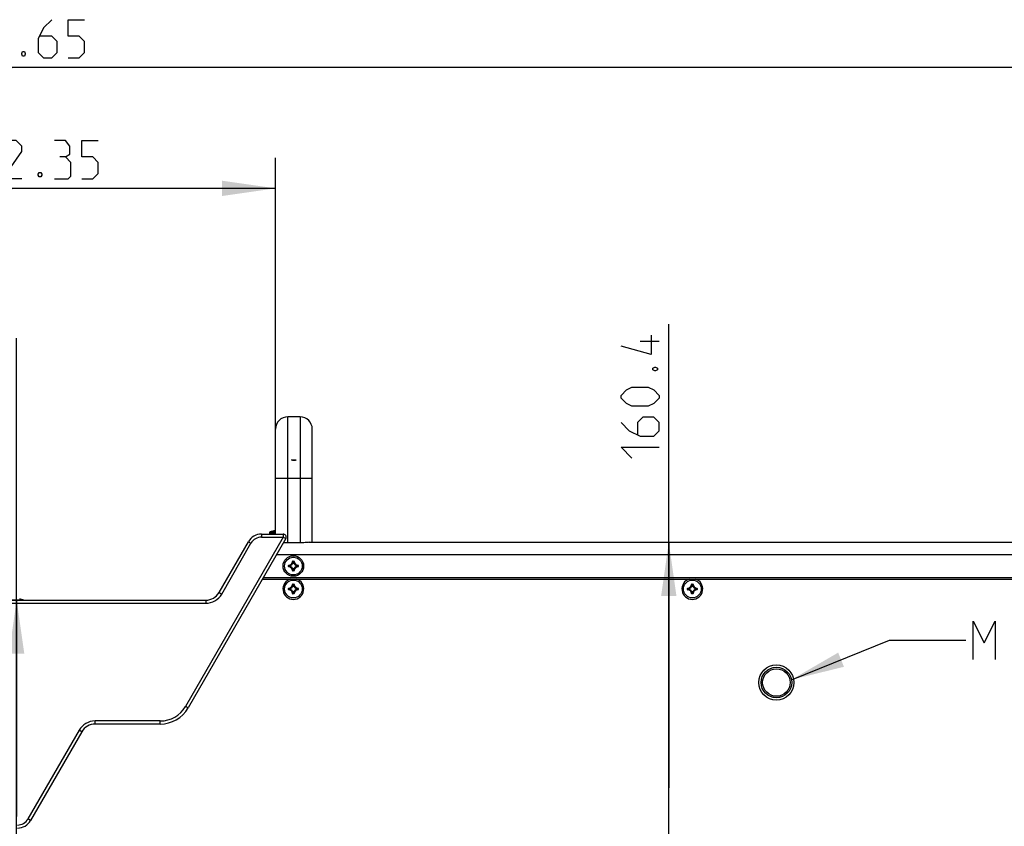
# Model space of a CAD drawing. Header units: millimetres. Extents: x 0 to 420, y 0 to 297.
# Tile 88 of 114: x 235 to 299, y 179 to 232. Entities that reach past the tile are written whole.
import ezdxf

# ---------------------------------------------------------------- set-up
doc = ezdxf.new("R2010")
doc.units = ezdxf.units.MM
doc.header["$LTSCALE"] = 23.1
doc.layers.get('0').update_dxf_attribs({"linetype": 'CONTINUOUS'})
for name, color, linetype in [('02___PRT_ALL_AXES', 7, 'CONTINUOUS'), ('AXES', 7, 'CONTINUOUS'), ('DIM_PILOTEES', 7, 'CONTINUOUS')]:
    doc.layers.add(name, color=color, linetype=linetype)
doc.styles.get("Standard").update_dxf_attribs({"font": 'txt', "width": 0.7})
doc.dimstyles.new('DIMSTYLE_1', dxfattribs={"dimtxt": 2.5, "dimasz": 3.5, "dimexe": 2, "dimexo": 0, "dimtad": 1, "dimlfac": 5, "dimdsep": 46, "dimtxsty": 'STANDARD', "dimblk": '_FILLED', "dimblk1": '_FILLED', "dimblk2": '_FILLED', "dimcen": 0.09, "dimazin": 2, "dimtp": 0.8, "dimtm": 0.8, "dimtfac": 1, "dimtofl": 0, "dimtmove": 0, "dimatfit": 3, "dimldrblk": '_FILLED', "dimfxl": 1, "dimtolj": 1, "dimarcsym": 0})
doc.dimstyles.new('DIMSTYLE_5', dxfattribs={"dimtxt": 2.5, "dimasz": 3.5, "dimexe": 2, "dimexo": 0, "dimtad": 1, "dimlfac": 5, "dimdsep": 46, "dimtxsty": 'STANDARD', "dimblk": '_FILLED', "dimblk1": '_FILLED', "dimblk2": '_FILLED', "dimcen": 0.09, "dimazin": 2, "dimtp": 0.5, "dimtm": 0.5, "dimtfac": 1, "dimtofl": 0, "dimtmove": 0, "dimatfit": 3, "dimldrblk": '_FILLED', "dimfxl": 1, "dimtolj": 1, "dimarcsym": 0})
doc.dimstyles.get("Standard").update_dxf_attribs({"dimtxt": 2.5, "dimasz": 3.5, "dimexe": 2, "dimexo": 0, "dimtad": 1, "dimdsep": 46, "dimtxsty": 'STANDARD', "dimblk": '_FILLED', "dimblk1": '_FILLED', "dimblk2": '_FILLED', "dimcen": 0.09, "dimazin": 2, "dimtol": 1, "dimtp": 0.01, "dimtm": 0.01, "dimtfac": 1, "dimtofl": 0, "dimtmove": 0, "dimatfit": 3, "dimldrblk": '_FILLED', "dimfxl": 1, "dimtolj": 1, "dimarcsym": 0})

# ---------------------------------------------------------------- blocks, each defined once
blk = doc.blocks.new('_FILLED')
at = {"color": 0, "linetype": 'BYBLOCK'}
blk.add_solid([(0, 0), (-1, 0.143), (-1, -0.143)], dxfattribs=at)
blk = doc.blocks.new('*D10')
at = {"layer": 'DIM_PILOTEES', "color": 2, "linetype": 'CONTINUOUS'}
for p, q in [((277.256, 181.857), (277.256, 212.148)), ((277.256, 197.898), (277.256, 181.857)), ((277.256, 165.817), (277.256, 181.857))]:
    blk.add_line(p, q, dxfattribs=at)
at = {"layer": 'DIM_PILOTEES', "color": 2, "linetype": 'CONTINUOUS', "xscale": 3.5, "yscale": 3.5, "zscale": 3.5}
for p, rotation in [((277.256, 197.898), 90), ((277.256, 165.817), 270)]:
    blk.add_blockref('_FILLED', p, dxfattribs=dict(at, rotation=rotation))
blk = doc.blocks.new('*D11')
at = {"layer": 'DIM_PILOTEES', "color": 2, "linetype": 'CONTINUOUS'}
for p, q in [((234.591, 179.968), (234.591, 211.253)), ((234.591, 194.118), (234.591, 179.968)), ((234.591, 165.818), (234.591, 179.968)), ((234.296, 165.818), (236.591, 165.818))]:
    blk.add_line(p, q, dxfattribs=at)
at = {"layer": 'DIM_PILOTEES', "color": 2, "linetype": 'CONTINUOUS', "xscale": 3.5, "yscale": 3.5, "zscale": 3.5}
for p, rotation in [((234.591, 194.118), 90), ((234.591, 165.818), 270)]:
    blk.add_blockref('_FILLED', p, dxfattribs=dict(at, rotation=rotation))
blk = doc.blocks.new('*D12')
at = {"layer": 'DIM_PILOTEES', "color": 2, "linetype": 'CONTINUOUS'}
for p, q in [((153.931, 205.297), (153.931, 230.936)), ((314.661, 205.297), (314.661, 230.936)), ((153.931, 228.936), (234.296, 228.936)), ((314.661, 228.936), (234.296, 228.936))]:
    blk.add_line(p, q, dxfattribs=at)
at = {"layer": 'DIM_PILOTEES', "color": 2, "linetype": 'CONTINUOUS', "xscale": 3.5, "yscale": 3.5, "zscale": 3.5, "rotation": 180}
blk.add_blockref('_FILLED', (153.931, 228.936), dxfattribs=at)
at = {"layer": 'DIM_PILOTEES', "color": 2, "linetype": 'CONTINUOUS', "xscale": 3.5, "yscale": 3.5, "zscale": 3.5}
blk.add_blockref('_FILLED', (314.661, 228.936), dxfattribs=at)
blk = doc.blocks.new('*D13')
at = {"layer": 'DIM_PILOTEES', "color": 2, "linetype": 'CONTINUOUS'}
for p, q in [((217.061, 205.297), (217.061, 223.036)), ((251.531, 205.297), (251.531, 223.036)), ((217.061, 221.036), (234.296, 221.036)), ((251.531, 221.036), (234.296, 221.036))]:
    blk.add_line(p, q, dxfattribs=at)
at = {"layer": 'DIM_PILOTEES', "color": 2, "linetype": 'CONTINUOUS', "xscale": 3.5, "yscale": 3.5, "zscale": 3.5, "rotation": 180}
blk.add_blockref('_FILLED', (217.061, 221.036), dxfattribs=at)
at = {"layer": 'DIM_PILOTEES', "color": 2, "linetype": 'CONTINUOUS', "xscale": 3.5, "yscale": 3.5, "zscale": 3.5}
blk.add_blockref('_FILLED', (251.531, 221.036), dxfattribs=at)

msp = doc.modelspace()

# ---------------------------------------------------------------- linework, layer by layer
at = {"color": 7, "linetype": 'CONTINUOUS'}
for p, q in [((252.3307, 197.8577), (252.3307, 206.0969)), ((253.1307, 206.0969), (252.3307, 206.0969)), ((253.1307, 206.0969), (253.1307, 197.8577)), ((251.5307, 198.4378), (251.5307, 205.2969)), ((253.9307, 197.8978), (253.9307, 205.2969)), ((251.5307, 202.0969), (253.9307, 202.0969)), ((250.6158, 198.4378), (252.0226, 198.4378)), ((250.6158, 198.4378), (250.6158, 198.2378)), ((251.1256, 198.5096), (251.1193, 198.4378)), ((251.1256, 198.5096), (251.5307, 198.5096)), ((251.1815, 198.579), (251.5307, 198.579)), ((251.4064, 198.6361), (251.4063, 198.6374)), ((251.4113, 198.6365), (251.4106, 198.6364)), ((251.4155, 198.637), (251.4108, 198.6364)), ((251.4228, 198.6382), (251.4192, 198.6376)), ((251.4269, 198.6389), (251.4228, 198.6382)), ((251.4315, 198.6397), (251.4269, 198.6389)), ((251.4365, 198.6406), (251.4315, 198.6397)), ((251.4419, 198.6416), (251.4365, 198.6406)), ((251.4488, 198.6429), (251.4419, 198.6416)), ((251.4732, 198.6474), (251.4488, 198.6429)), ((251.4489, 198.6429), (251.4488, 198.6429)), ((251.5022, 198.6523), (251.473, 198.6474)), ((251.5307, 198.6566), (251.5018, 198.6523)), ((251.5307, 198.6566), (251.5306, 198.6566)), ((252.0226, 198.4378), (252.0226, 198.2378)), ((252.0226, 198.2378), (245.6313, 187.1678)), ((252.1958, 198.1378), (245.8045, 187.0678)), ((247.833, 194.6178), (249.7498, 197.9378)), ((248.0062, 194.5178), (249.923, 197.8378)), ((249.7498, 197.9378), (249.923, 197.8378)), ((250.6158, 198.2378), (252.0226, 198.2378)), ((252.0226, 198.2378), (252.1958, 198.1378)), ((253.1307, 197.8577), (252.3307, 197.8577)), ((253.7328, 197.8978), (314.8596, 197.8978)), ((251.5954, 197.0978), (316.9962, 197.0978)), ((252.6363, 196.6378), (252.6463, 196.6374)), ((252.6562, 196.6569), (252.7352, 196.6569)), ((252.6562, 196.6569), (252.6562, 196.647)), ((252.6562, 196.647), (252.7352, 196.647)), ((252.6865, 196.6036), (252.6767, 196.6051)), ((252.6865, 196.6136), (252.7049, 196.6136)), ((252.6865, 196.6036), (252.6865, 196.6136)), ((252.6866, 196.6036), (252.7048, 196.6036)), ((252.7049, 196.6036), (252.7049, 196.6136)), ((252.7049, 196.6036), (252.7147, 196.6051)), ((252.7352, 196.6569), (252.7352, 196.647)), ((252.7551, 196.6378), (252.7451, 196.6374)), ((252.3865, 196.3872), (252.3965, 196.3872)), ((252.3865, 196.3083), (252.3865, 196.3872)), ((252.3865, 196.3083), (252.3965, 196.3083)), ((252.3965, 196.3083), (252.3965, 196.3872)), ((252.4056, 196.4071), (252.406, 196.3972)), ((252.4056, 196.2884), (252.406, 196.2984)), ((252.4399, 196.3569), (252.4299, 196.3569)), ((252.4299, 196.3386), (252.4299, 196.3569)), ((252.4399, 196.3386), (252.4299, 196.3386)), ((252.4399, 196.3569), (252.4384, 196.3668)), ((252.4399, 196.3386), (252.4384, 196.3288)), ((252.4399, 196.3387), (252.4399, 196.3569)), ((252.6363, 196.0577), (252.6463, 196.0581)), ((252.7352, 196.0486), (252.6562, 196.0486)), ((252.6562, 196.0386), (252.6562, 196.0486)), ((252.7352, 196.0386), (252.6562, 196.0386)), ((252.6865, 196.0919), (252.6767, 196.0904)), ((252.6865, 196.0919), (252.6865, 196.082)), ((252.7049, 196.082), (252.6865, 196.082)), ((252.7048, 196.0919), (252.6866, 196.0919)), ((252.7049, 196.0919), (252.7147, 196.0904)), ((252.7049, 196.0919), (252.7049, 196.082)), ((252.7352, 196.0386), (252.7352, 196.0486)), ((252.7551, 196.0577), (252.7451, 196.0581)), ((252.9515, 196.3569), (252.953, 196.3668)), ((252.9515, 196.3569), (252.9615, 196.3569)), ((252.9515, 196.3569), (252.9515, 196.3387)), ((252.9515, 196.3386), (252.9615, 196.3386)), ((252.9515, 196.3386), (252.953, 196.3288)), ((252.9615, 196.3569), (252.9615, 196.3386)), ((252.9858, 196.4071), (252.9853, 196.3972)), ((252.9858, 196.2884), (252.9853, 196.2984)), ((253.0049, 196.3872), (252.9949, 196.3872)), ((252.9949, 196.3872), (252.9949, 196.3083)), ((253.0049, 196.3083), (252.9949, 196.3083)), ((253.0049, 196.3872), (253.0049, 196.3083)), ((250.6716, 195.4978), (317.9199, 195.4978)), ((250.7293, 195.5978), (317.8622, 195.5978)), ((247.833, 194.6178), (248.0062, 194.5178)), ((252.3865, 194.8872), (252.3965, 194.8872)), ((252.3865, 194.8083), (252.3865, 194.8872)), ((252.3865, 194.8083), (252.3965, 194.8083)), ((252.3965, 194.8083), (252.3965, 194.8872)), ((252.4056, 194.9071), (252.406, 194.8972)), ((252.4056, 194.7884), (252.406, 194.7984)), ((252.4399, 194.8569), (252.4299, 194.8569)), ((252.4299, 194.8386), (252.4299, 194.8569)), ((252.4399, 194.8386), (252.4299, 194.8386)), ((252.4399, 194.8569), (252.4384, 194.8668)), ((252.4399, 194.8386), (252.4384, 194.8288)), ((252.4399, 194.8387), (252.4399, 194.8569)), ((252.6363, 195.1378), (252.6463, 195.1374)), ((252.6363, 194.5577), (252.6463, 194.5581)), ((252.6562, 195.1569), (252.7352, 195.1569)), ((252.6562, 195.1569), (252.6562, 195.147)), ((252.6562, 195.147), (252.7352, 195.147)), ((252.7352, 194.5486), (252.6562, 194.5486)), ((252.6562, 194.5386), (252.6562, 194.5486)), ((252.7352, 194.5386), (252.6562, 194.5386)), ((252.6865, 195.1036), (252.6767, 195.1051)), ((252.6865, 194.5919), (252.6767, 194.5904)), ((252.6865, 195.1136), (252.7049, 195.1136)), ((252.6865, 195.1036), (252.6865, 195.1136)), ((252.6865, 194.5919), (252.6865, 194.582)), ((252.7049, 194.582), (252.6865, 194.582)), ((252.6866, 195.1036), (252.7048, 195.1036)), ((252.7048, 194.5919), (252.6866, 194.5919)), ((252.7049, 195.1036), (252.7049, 195.1136)), ((252.7049, 195.1036), (252.7147, 195.1051)), ((252.7049, 194.5919), (252.7147, 194.5904)), ((252.7049, 194.5919), (252.7049, 194.582)), ((252.7352, 195.1569), (252.7352, 195.147)), ((252.7352, 194.5386), (252.7352, 194.5486)), ((252.7551, 195.1378), (252.7451, 195.1374)), ((252.7551, 194.5577), (252.7451, 194.5581)), ((252.9515, 194.8569), (252.953, 194.8668)), ((252.9515, 194.8569), (252.9615, 194.8569)), ((252.9515, 194.8569), (252.9515, 194.8387)), ((252.9515, 194.8386), (252.9615, 194.8386)), ((252.9515, 194.8386), (252.953, 194.8288)), ((252.9615, 194.8569), (252.9615, 194.8386)), ((252.9858, 194.9071), (252.9853, 194.8972)), ((252.9858, 194.7884), (252.9853, 194.7984)), ((253.0049, 194.8872), (252.9949, 194.8872)), ((252.9949, 194.8872), (252.9949, 194.8083)), ((253.0049, 194.8083), (252.9949, 194.8083)), ((253.0049, 194.8872), (253.0049, 194.8083)), ((278.4865, 194.8872), (278.4965, 194.8872)), ((278.4865, 194.8083), (278.4865, 194.8872)), ((278.4865, 194.8083), (278.4965, 194.8083)), ((278.4965, 194.8083), (278.4965, 194.8872)), ((278.5056, 194.9071), (278.506, 194.8972)), ((278.5056, 194.7884), (278.506, 194.7984)), ((278.5399, 194.8569), (278.5299, 194.8569)), ((278.5299, 194.8386), (278.5299, 194.8569)), ((278.5399, 194.8386), (278.5299, 194.8386)), ((278.5399, 194.8569), (278.5384, 194.8668)), ((278.5399, 194.8386), (278.5384, 194.8288)), ((278.5399, 194.8387), (278.5399, 194.8569)), ((278.7363, 195.1378), (278.7463, 195.1374)), ((278.7363, 194.5577), (278.7463, 194.5581)), ((278.7562, 195.1569), (278.8352, 195.1569)), ((278.7562, 195.1569), (278.7562, 195.147)), ((278.7562, 195.147), (278.8352, 195.147)), ((278.8352, 194.5486), (278.7562, 194.5486)), ((278.7562, 194.5386), (278.7562, 194.5486)), ((278.8352, 194.5386), (278.7562, 194.5386)), ((278.7865, 195.1036), (278.7767, 195.1051)), ((278.7865, 194.5919), (278.7767, 194.5904)), ((278.7865, 195.1136), (278.8049, 195.1136)), ((278.7865, 195.1036), (278.7865, 195.1136)), ((278.7865, 194.5919), (278.7865, 194.582)), ((278.8049, 194.582), (278.7865, 194.582)), ((278.7866, 195.1036), (278.8048, 195.1036)), ((278.8048, 194.5919), (278.7866, 194.5919)), ((278.8049, 195.1036), (278.8049, 195.1136)), ((278.8049, 195.1036), (278.8147, 195.1051)), ((278.8049, 194.5919), (278.8147, 194.5904)), ((278.8049, 194.5919), (278.8049, 194.582)), ((278.8352, 195.1569), (278.8352, 195.147)), ((278.8352, 194.5386), (278.8352, 194.5486)), ((278.8551, 195.1378), (278.8451, 195.1374)), ((278.8551, 194.5577), (278.8451, 194.5581)), ((279.0515, 194.8569), (279.053, 194.8668)), ((279.0515, 194.8569), (279.0615, 194.8569)), ((279.0515, 194.8569), (279.0515, 194.8387)), ((279.0515, 194.8386), (279.0615, 194.8386)), ((279.0515, 194.8386), (279.053, 194.8288)), ((279.0615, 194.8569), (279.0615, 194.8386)), ((279.0858, 194.9071), (279.0853, 194.8972)), ((279.0858, 194.7884), (279.0853, 194.7984)), ((279.1049, 194.8872), (279.0949, 194.8872)), ((279.0949, 194.8872), (279.0949, 194.8083)), ((279.1049, 194.8083), (279.0949, 194.8083)), ((279.1049, 194.8872), (279.1049, 194.8083)), ((221.6016, 194.1178), (246.9669, 194.1178)), ((221.6016, 193.9178), (246.9669, 193.9178)), ((233.5815, 194.129), (235.0099, 194.129)), ((246.9669, 194.1178), (246.9669, 193.9178)), ((245.8045, 187.0678), (245.6313, 187.1678)), ((243.9859, 186.2178), (239.7217, 186.2178)), ((239.7217, 186.0178), (239.7217, 186.2178)), ((243.9859, 186.0178), (243.9859, 186.2178)), ((238.6824, 185.6178), (235.3338, 179.8178)), ((238.8557, 185.5178), (238.6824, 185.6178)), ((243.9859, 186.0178), (239.7217, 186.0178)), ((238.8557, 185.5178), (235.507, 179.7178)), ((235.507, 179.7178), (235.3338, 179.8178))]:
    msp.add_line(p, q, dxfattribs=at)
msp.add_lwpolyline([(251.4192, 198.6376), (251.4161, 198.6371), (251.4155, 198.637)], dxfattribs=at)
at = {"color": 2, "linetype": 'CONTINUOUS'}
msp.add_lwpolyline([(297.1722, 190.2483), (297.1722, 192.7483), (297.8865, 191.3197), (298.6008, 192.7483), (298.6008, 190.2483)], dxfattribs=at)
at = {"color": 7, "linetype": 'CONTINUOUS'}
msp.add_circle((284.2957, 188.7333), 1, dxfattribs=at)
for centre, radius, start, end in [((252.3307, 205.2969), 0.8, 90, 180), ((253.1307, 205.2969), 0.8, 0, 90), ((250.6158, 197.4378), 1, 90, 150), ((251.2053, 198.5027), 0.08, 107.312553, 175), ((251.8957, 196.2878), 2.4, 101.765668, 107.312553), ((251.4104, 198.6178), 0.02, 75.24972, 101.765668), ((251.4105, 198.6164), 0.0201, 88.646891, 101.710092), ((251.7832, 196.9054), 1.7693, 99.731686, 100.902051), ((251.7773, 196.9398), 1.7344, 99.328012, 99.730884), ((251.7738, 196.9607), 1.7132, 98.89777, 99.32792), ((251.7696, 196.9877), 1.6859, 98.441762, 98.898082), ((251.765, 197.0186), 1.6547, 98.141141, 98.441424), ((252.0226, 198.2378), 0.2, 330, 90), ((250.6158, 197.4378), 0.8, 90, 150), ((252.3957, 196.6478), 0.2408, 272.365047, 357.632607), ((252.3957, 196.6478), 0.2508, 272.364756, 357.635228), ((252.3957, 196.6478), 0.2842, 278.633987, 351.365999), ((252.3957, 196.6478), 0.2942, 278.631157, 351.368726), ((252.1036, 196.0966), 0.7662, 41.582836, 44.900823), ((252.0698, 196.0847), 0.8125, 40.613639, 43.79351), ((253.3216, 196.0847), 0.8125, 136.20649, 139.386361), ((252.9957, 196.6478), 0.2942, 188.630895, 261.368604), ((253.2878, 196.0966), 0.7662, 135.099177, 138.417164), ((252.9957, 196.6478), 0.2842, 188.634001, 261.365999), ((252.9957, 196.6478), 0.2508, 182.364772, 267.635228), ((252.9957, 196.6478), 0.2408, 182.368036, 267.634953), ((252.4064, 196.3873), 0.0199, 92.303601, 180.069434), ((252.9588, 196.9737), 0.8124, 226.206423, 229.386422), ((252.9588, 195.7218), 0.8125, 130.613639, 133.79351), ((252.3957, 196.0478), 0.2408, 2.365047, 87.632591), ((252.9469, 196.94), 0.7663, 225.099431, 228.416896), ((252.9469, 195.7557), 0.7662, 131.582836, 134.900823), ((252.3957, 196.0478), 0.2508, 2.364756, 87.635228), ((252.4399, 196.3387), 0.0101, 180.43253, 260.933656), ((252.3957, 196.0478), 0.2842, 8.633987, 81.365999), ((252.3957, 196.0478), 0.2942, 8.63111, 81.368705), ((252.6562, 196.0585), 0.0199, 182.3036, 270.069434), ((252.1035, 196.599), 0.7663, 315.099431, 318.416896), ((252.0698, 196.6108), 0.8124, 316.206423, 319.386422), ((252.6866, 196.092), 0.0101, 189.066344, 269.56747), ((252.9957, 196.0478), 0.2942, 98.631082, 171.368785), ((253.3216, 196.6109), 0.8125, 220.613639, 223.79351), ((252.9957, 196.0478), 0.2842, 98.633987, 171.365999), ((253.2878, 196.5989), 0.7662, 221.582836, 224.900823), ((252.7352, 196.0585), 0.0199, 269.931471, 357.693904), ((252.9957, 196.0478), 0.2508, 92.364756, 177.635228), ((252.9957, 196.0478), 0.2408, 92.365047, 177.634953), ((252.4445, 196.9399), 0.7662, 311.582836, 314.900823), ((252.4445, 195.7556), 0.7663, 45.099431, 48.416896), ((252.4326, 196.9737), 0.8125, 310.613639, 313.79351), ((252.4326, 195.7219), 0.8124, 46.206423, 49.386422), ((252.985, 196.3873), 0.0199, 359.930492, 87.696463), ((252.985, 196.3083), 0.0199, 272.298923, 0.071237), ((252.6957, 194.8478), 0.68, 107.082583, 72.917417), ((278.7957, 194.8478), 0.68, 107.082583, 72.917417), ((246.9669, 195.1178), 1, 270, 330), ((252.4064, 194.8083), 0.0199, 179.931744, 267.692953), ((252.9587, 195.4736), 0.8124, 226.206171, 229.386421), ((252.9587, 194.2219), 0.8124, 130.613658, 133.793743), ((252.3957, 195.1478), 0.2408, 272.36627, 357.634953), ((252.3957, 194.5478), 0.2408, 2.366273, 87.634953), ((252.3957, 195.1478), 0.2508, 272.364716, 357.635265), ((252.947, 195.4401), 0.7664, 225.099982, 228.41693), ((252.9469, 194.2556), 0.7663, 131.582753, 134.900318), ((252.3957, 194.5478), 0.2508, 2.364716, 87.635265), ((252.4399, 194.8387), 0.0101, 180.432531, 260.933655), ((252.3957, 195.1478), 0.2842, 278.634013, 351.36597), ((252.3957, 194.5478), 0.2842, 8.634013, 81.36597), ((252.3957, 195.1478), 0.2942, 278.630998, 351.368997), ((252.3957, 194.5478), 0.2942, 8.63096, 81.368979), ((252.6562, 195.137), 0.0199, 89.931742, 177.692956), ((252.1035, 194.5965), 0.7663, 41.582753, 44.900318), ((252.1034, 195.0991), 0.7664, 315.099982, 318.41693), ((252.0698, 194.5847), 0.8124, 40.613658, 43.793743), ((252.0698, 195.1108), 0.8124, 316.206171, 319.386421), ((252.6866, 194.592), 0.0101, 189.066345, 269.567469), ((253.3216, 194.5847), 0.8124, 136.206257, 139.386342), ((252.9957, 195.1478), 0.2942, 188.630689, 261.368821), ((252.9957, 194.5478), 0.2942, 98.630936, 171.36906), ((253.3216, 195.1108), 0.8124, 220.613658, 223.793743), ((253.2879, 194.5965), 0.7663, 135.099682, 138.417247), ((252.9957, 195.1478), 0.2842, 188.63403, 261.36597), ((252.9957, 194.5478), 0.2842, 98.634013, 171.36597), ((253.2879, 195.099), 0.7663, 221.582753, 224.900318), ((252.7352, 195.137), 0.0199, 2.307356, 90.068078), ((252.7352, 194.5585), 0.0199, 269.931745, 357.69295), ((252.9957, 195.1478), 0.2508, 182.364735, 267.635265), ((252.9957, 194.5478), 0.2508, 92.364716, 177.635265), ((252.9957, 195.1478), 0.2408, 182.365047, 267.633876), ((252.9957, 194.5478), 0.2408, 92.366276, 177.634953), ((252.4445, 195.44), 0.7663, 311.582753, 314.900318), ((252.4444, 194.2555), 0.7664, 45.099982, 48.41693), ((252.4326, 195.4737), 0.8124, 310.613658, 313.793743), ((252.4327, 194.2219), 0.8124, 46.206171, 49.386421), ((278.5064, 194.8873), 0.0199, 92.303601, 180.069434), ((279.0588, 195.4737), 0.8124, 226.206423, 229.386422), ((279.0588, 194.2218), 0.8125, 130.613639, 133.79351), ((278.4957, 195.1478), 0.2408, 272.365047, 357.632607), ((278.4957, 194.5478), 0.2408, 2.365047, 87.632591), ((278.4957, 195.1478), 0.2508, 272.364756, 357.635228), ((279.0469, 195.44), 0.7663, 225.099431, 228.416896), ((279.0469, 194.2557), 0.7662, 131.582836, 134.900823), ((278.4957, 194.5478), 0.2508, 2.364756, 87.635228), ((278.5399, 194.8387), 0.0101, 180.43253, 260.933656), ((278.4957, 195.1478), 0.2842, 278.633987, 351.365999), ((278.4957, 194.5478), 0.2842, 8.633987, 81.365999), ((278.4957, 195.1478), 0.2942, 278.631157, 351.368726), ((278.4957, 194.5478), 0.2942, 8.63111, 81.368705), ((278.7562, 194.5585), 0.0199, 182.3036, 270.069434), ((278.2036, 194.5966), 0.7662, 41.582836, 44.900823), ((278.2035, 195.099), 0.7663, 315.099431, 318.416896), ((278.1698, 194.5847), 0.8125, 40.613639, 43.79351), ((278.1698, 195.1108), 0.8124, 316.206423, 319.386422), ((278.7866, 194.592), 0.0101, 189.066344, 269.56747), ((279.4216, 194.5847), 0.8125, 136.20649, 139.386361), ((279.0957, 195.1478), 0.2942, 188.630895, 261.368604), ((279.0957, 194.5478), 0.2942, 98.631082, 171.368785), ((279.4216, 195.1109), 0.8125, 220.613639, 223.79351), ((279.3878, 194.5966), 0.7662, 135.099177, 138.417164), ((279.0957, 195.1478), 0.2842, 188.634001, 261.365999), ((279.0957, 194.5478), 0.2842, 98.633987, 171.365999), ((279.3878, 195.0989), 0.7662, 221.582836, 224.900823), ((278.8352, 194.5585), 0.0199, 269.931471, 357.693904), ((279.0957, 195.1478), 0.2508, 182.364772, 267.635228), ((279.0957, 194.5478), 0.2508, 92.364756, 177.635228), ((279.0957, 195.1478), 0.2408, 182.368036, 267.634953), ((279.0957, 194.5478), 0.2408, 92.365047, 177.634953), ((278.5445, 195.4399), 0.7662, 311.582836, 314.900823), ((278.5445, 194.2556), 0.7663, 45.099431, 48.416896), ((278.5326, 195.4737), 0.8125, 310.613639, 313.79351), ((278.5326, 194.2219), 0.8124, 46.206423, 49.386422), ((279.085, 194.8873), 0.0199, 359.930492, 87.696463), ((279.085, 194.8083), 0.0199, 272.298923, 0.071237), ((234.2957, 191.8378), 2.4, 72.687447, 78.234332), ((234.9861, 194.0527), 0.08, 54.596338, 72.687447), ((246.9669, 195.1178), 1.2, 270, 330), ((243.9859, 188.1178), 1.9, 270, 330), ((243.9859, 188.1178), 2.1, 270, 330), ((239.7217, 185.0178), 1.2, 90, 150), ((239.7217, 185.0178), 1, 90, 150), ((234.641, 180.2178), 0.8, 270, 330), ((234.641, 180.2178), 1, 270, 330)]:
    msp.add_arc(centre, radius, start, end, dxfattribs=at)
for points, knots in [([(251.4064, 198.6361), (251.4064, 198.636), (251.4068, 198.636), (251.4077, 198.636), (251.4099, 198.6362), (251.4133, 198.6367), (251.4161, 198.6371), (251.4177, 198.6373)], [0, 0, 0, 0, 0.0190782, 0.068752, 0.2625767, 0.5767633, 1, 1, 1, 1]), ([(251.4177, 198.6373), (251.4199, 198.6377), (251.4302, 198.6394), (251.4405, 198.6413), (251.4486, 198.6428)], [0, 0, 0, 0, 0.2119334, 1, 1, 1, 1]), ([(252.3307, 197.8577), (252.2578, 197.8577), (252.1614, 197.862), (252.0654, 197.8703), (252.0421, 197.8725)], [0, 0, 0, 0, 0.7565232, 1, 1, 1, 1]), ([(253.7328, 197.8978), (253.6405, 197.8978), (253.4405, 197.8711), (253.2396, 197.8577), (253.1307, 197.8577)], [0, 0, 0, 0, 0.4588125, 1, 1, 1, 1]), ([(252.6562, 196.6569), (252.6513, 196.6569), (252.641, 196.6529), (252.6365, 196.6428), (252.6363, 196.6378)], [0, 0, 0, 0, 0.4999929, 1, 1, 1, 1]), ([(252.6463, 196.6374), (252.6464, 196.6399), (252.6486, 196.645), (252.6537, 196.647), (252.6562, 196.647)], [0, 0, 0, 0, 0.5000067, 1, 1, 1, 1]), ([(252.6767, 196.6051), (252.677, 196.6074), (252.6795, 196.6118), (252.6842, 196.6136), (252.6865, 196.6136)], [0, 0, 0, 0, 0.5000499, 1, 1, 1, 1]), ([(252.7049, 196.6136), (252.7072, 196.6136), (252.7119, 196.6118), (252.7144, 196.6074), (252.7147, 196.6051)], [0, 0, 0, 0, 0.4999501, 1, 1, 1, 1]), ([(252.7551, 196.6378), (252.7549, 196.6428), (252.7504, 196.6529), (252.7401, 196.6569), (252.7352, 196.6569)], [0, 0, 0, 0, 0.5000087, 1, 1, 1, 1]), ([(252.7352, 196.647), (252.7376, 196.647), (252.7428, 196.645), (252.745, 196.6399), (252.7451, 196.6374)], [0, 0, 0, 0, 0.5000089, 1, 1, 1, 1]), ([(252.3865, 196.3083), (252.3865, 196.3034), (252.3905, 196.293), (252.4007, 196.2886), (252.4056, 196.2884)], [0, 0, 0, 0, 0.4999929, 1, 1, 1, 1]), ([(252.3965, 196.3872), (252.3965, 196.3897), (252.3984, 196.3949), (252.4036, 196.3971), (252.406, 196.3972)], [0, 0, 0, 0, 0.5000092, 1, 1, 1, 1]), ([(252.406, 196.2984), (252.4036, 196.2984), (252.3984, 196.3006), (252.3965, 196.3058), (252.3965, 196.3083)], [0, 0, 0, 0, 0.5000067, 1, 1, 1, 1]), ([(252.4299, 196.3569), (252.4299, 196.3593), (252.4316, 196.364), (252.4361, 196.3664), (252.4384, 196.3668)], [0, 0, 0, 0, 0.4999501, 1, 1, 1, 1]), ([(252.6562, 196.0486), (252.6537, 196.0486), (252.6486, 196.0505), (252.6464, 196.0556), (252.6463, 196.0581)], [0, 0, 0, 0, 0.5000092, 1, 1, 1, 1]), ([(252.7147, 196.0904), (252.7144, 196.0882), (252.7119, 196.0837), (252.7072, 196.082), (252.7049, 196.082)], [0, 0, 0, 0, 0.5000499, 1, 1, 1, 1]), ([(252.7451, 196.0581), (252.745, 196.0556), (252.7428, 196.0505), (252.7376, 196.0486), (252.7352, 196.0486)], [0, 0, 0, 0, 0.5000067, 1, 1, 1, 1]), ([(252.953, 196.3668), (252.9553, 196.3664), (252.9597, 196.364), (252.9615, 196.3593), (252.9615, 196.3569)], [0, 0, 0, 0, 0.5000499, 1, 1, 1, 1]), ([(252.9615, 196.3386), (252.9615, 196.3363), (252.9597, 196.3315), (252.9553, 196.3291), (252.953, 196.3288)], [0, 0, 0, 0, 0.4999501, 1, 1, 1, 1]), ([(252.9853, 196.3972), (252.9878, 196.3971), (252.9929, 196.3949), (252.9949, 196.3897), (252.9949, 196.3872)], [0, 0, 0, 0, 0.500007, 1, 1, 1, 1]), ([(252.9949, 196.3083), (252.9949, 196.3058), (252.9929, 196.3006), (252.9878, 196.2984), (252.9853, 196.2984)], [0, 0, 0, 0, 0.5000092, 1, 1, 1, 1]), ([(252.4056, 194.9071), (252.4007, 194.9069), (252.3905, 194.9025), (252.3865, 194.8922), (252.3865, 194.8872)], [0, 0, 0, 0, 0.5000041, 1, 1, 1, 1]), ([(252.3965, 194.8872), (252.3965, 194.8897), (252.3984, 194.8949), (252.4036, 194.8971), (252.406, 194.8972)], [0, 0, 0, 0, 0.5000091, 1, 1, 1, 1]), ([(252.406, 194.7984), (252.4036, 194.7984), (252.3984, 194.8006), (252.3965, 194.8058), (252.3965, 194.8083)], [0, 0, 0, 0, 0.5000071, 1, 1, 1, 1]), ([(252.4299, 194.8569), (252.4299, 194.8593), (252.4316, 194.864), (252.4361, 194.8664), (252.4384, 194.8668)], [0, 0, 0, 0, 0.4999501, 1, 1, 1, 1]), ([(252.6363, 194.5577), (252.6365, 194.5528), (252.641, 194.5426), (252.6513, 194.5386), (252.6562, 194.5386)], [0, 0, 0, 0, 0.5000041, 1, 1, 1, 1]), ([(252.6463, 195.1374), (252.6464, 195.1399), (252.6486, 195.145), (252.6537, 195.147), (252.6562, 195.147)], [0, 0, 0, 0, 0.5000071, 1, 1, 1, 1]), ([(252.6562, 194.5486), (252.6537, 194.5486), (252.6486, 194.5505), (252.6464, 194.5556), (252.6463, 194.5581)], [0, 0, 0, 0, 0.5000091, 1, 1, 1, 1]), ([(252.6767, 195.1051), (252.677, 195.1074), (252.6795, 195.1118), (252.6842, 195.1136), (252.6865, 195.1136)], [0, 0, 0, 0, 0.5000499, 1, 1, 1, 1]), ([(252.7049, 195.1136), (252.7072, 195.1136), (252.7119, 195.1118), (252.7144, 195.1074), (252.7147, 195.1051)], [0, 0, 0, 0, 0.4999501, 1, 1, 1, 1]), ([(252.7147, 194.5904), (252.7144, 194.5882), (252.7119, 194.5837), (252.7072, 194.582), (252.7049, 194.582)], [0, 0, 0, 0, 0.5000499, 1, 1, 1, 1]), ([(252.7352, 195.147), (252.7376, 195.147), (252.7428, 195.145), (252.745, 195.1399), (252.7451, 195.1374)], [0, 0, 0, 0, 0.500009, 1, 1, 1, 1]), ([(252.7451, 194.5581), (252.745, 194.5556), (252.7428, 194.5505), (252.7376, 194.5486), (252.7352, 194.5486)], [0, 0, 0, 0, 0.5000071, 1, 1, 1, 1]), ([(252.953, 194.8668), (252.9553, 194.8664), (252.9597, 194.864), (252.9615, 194.8593), (252.9615, 194.8569)], [0, 0, 0, 0, 0.5000499, 1, 1, 1, 1]), ([(252.9615, 194.8386), (252.9615, 194.8363), (252.9597, 194.8315), (252.9553, 194.8291), (252.953, 194.8288)], [0, 0, 0, 0, 0.4999501, 1, 1, 1, 1]), ([(252.9853, 194.8972), (252.9878, 194.8971), (252.9929, 194.8949), (252.9949, 194.8897), (252.9949, 194.8872)], [0, 0, 0, 0, 0.5000074, 1, 1, 1, 1]), ([(252.9949, 194.8083), (252.9949, 194.8058), (252.9929, 194.8006), (252.9878, 194.7984), (252.9853, 194.7984)], [0, 0, 0, 0, 0.5000091, 1, 1, 1, 1]), ([(253.0049, 194.8872), (253.0049, 194.8922), (253.0009, 194.9025), (252.9907, 194.9069), (252.9858, 194.9071)], [0, 0, 0, 0, 0.4999972, 1, 1, 1, 1]), ([(252.9858, 194.7884), (252.9907, 194.7886), (253.0009, 194.793), (253.0049, 194.8034), (253.0049, 194.8083)], [0, 0, 0, 0, 0.5000042, 1, 1, 1, 1]), ([(278.4865, 194.8083), (278.4865, 194.8034), (278.4905, 194.793), (278.5007, 194.7886), (278.5056, 194.7884)], [0, 0, 0, 0, 0.4999929, 1, 1, 1, 1]), ([(278.4965, 194.8872), (278.4965, 194.8897), (278.4984, 194.8949), (278.5036, 194.8971), (278.506, 194.8972)], [0, 0, 0, 0, 0.5000092, 1, 1, 1, 1]), ([(278.506, 194.7984), (278.5036, 194.7984), (278.4984, 194.8006), (278.4965, 194.8058), (278.4965, 194.8083)], [0, 0, 0, 0, 0.5000067, 1, 1, 1, 1]), ([(278.5299, 194.8569), (278.5299, 194.8593), (278.5316, 194.864), (278.5361, 194.8664), (278.5384, 194.8668)], [0, 0, 0, 0, 0.4999501, 1, 1, 1, 1]), ([(278.7562, 195.1569), (278.7513, 195.1569), (278.741, 195.1529), (278.7365, 195.1428), (278.7363, 195.1378)], [0, 0, 0, 0, 0.4999929, 1, 1, 1, 1]), ([(278.7463, 195.1374), (278.7464, 195.1399), (278.7486, 195.145), (278.7537, 195.147), (278.7562, 195.147)], [0, 0, 0, 0, 0.5000067, 1, 1, 1, 1]), ([(278.7562, 194.5486), (278.7537, 194.5486), (278.7486, 194.5505), (278.7464, 194.5556), (278.7463, 194.5581)], [0, 0, 0, 0, 0.5000092, 1, 1, 1, 1]), ([(278.7767, 195.1051), (278.777, 195.1074), (278.7795, 195.1118), (278.7842, 195.1136), (278.7865, 195.1136)], [0, 0, 0, 0, 0.5000499, 1, 1, 1, 1]), ([(278.8049, 195.1136), (278.8072, 195.1136), (278.8119, 195.1118), (278.8144, 195.1074), (278.8147, 195.1051)], [0, 0, 0, 0, 0.4999501, 1, 1, 1, 1]), ([(278.8147, 194.5904), (278.8144, 194.5882), (278.8119, 194.5837), (278.8072, 194.582), (278.8049, 194.582)], [0, 0, 0, 0, 0.5000499, 1, 1, 1, 1]), ([(278.8551, 195.1378), (278.8549, 195.1428), (278.8504, 195.1529), (278.8401, 195.1569), (278.8352, 195.1569)], [0, 0, 0, 0, 0.5000087, 1, 1, 1, 1]), ([(278.8352, 195.147), (278.8376, 195.147), (278.8428, 195.145), (278.845, 195.1399), (278.8451, 195.1374)], [0, 0, 0, 0, 0.5000089, 1, 1, 1, 1]), ([(278.8451, 194.5581), (278.845, 194.5556), (278.8428, 194.5505), (278.8376, 194.5486), (278.8352, 194.5486)], [0, 0, 0, 0, 0.5000067, 1, 1, 1, 1]), ([(279.053, 194.8668), (279.0553, 194.8664), (279.0597, 194.864), (279.0615, 194.8593), (279.0615, 194.8569)], [0, 0, 0, 0, 0.5000499, 1, 1, 1, 1]), ([(279.0615, 194.8386), (279.0615, 194.8363), (279.0597, 194.8315), (279.0553, 194.8291), (279.053, 194.8288)], [0, 0, 0, 0, 0.4999501, 1, 1, 1, 1]), ([(279.0853, 194.8972), (279.0878, 194.8971), (279.0929, 194.8949), (279.0949, 194.8897), (279.0949, 194.8872)], [0, 0, 0, 0, 0.500007, 1, 1, 1, 1]), ([(279.0949, 194.8083), (279.0949, 194.8058), (279.0929, 194.8006), (279.0878, 194.7984), (279.0853, 194.7984)], [0, 0, 0, 0, 0.5000092, 1, 1, 1, 1])]:
    msp.add_open_spline(points, degree=3, knots=knots, dxfattribs=at)
at = {"layer": '02___PRT_ALL_AXES', "color": 7, "linetype": 'CONTINUOUS'}
for centre, radius in [((252.6957, 196.3478), 0.672), ((284.2957, 188.7333), 1.15)]:
    msp.add_circle(centre, radius, dxfattribs=at)
at = {"layer": 'AXES', "color": 7, "linetype": 'CONTINUOUS'}
msp.add_line((252.5794, 203.2969), (252.882, 203.2969), dxfattribs=at)
for centre, radius in [((252.6957, 196.3478), 0.58), ((252.6957, 194.8478), 0.58), ((278.7957, 194.8478), 0.58), ((284.2957, 188.7333), 0.9)]:
    msp.add_circle(centre, radius, dxfattribs=at)
msp.add_open_spline([(252.882, 203.2969), (252.8604, 203.28), (252.8136, 203.25), (252.7307, 203.2306), (252.6478, 203.25), (252.601, 203.28), (252.5794, 203.2969)], degree=3, knots=[0, 0, 0, 0, 0.2490507, 0.5000006, 0.7509499, 1, 1, 1, 1], dxfattribs=at)
at = {"layer": 'DIM_PILOTEES', "color": 2, "linetype": 'CONTINUOUS'}
msp.add_line((276.6314, 211.0174), (275.3814, 211.0174), dxfattribs=at)
for points in [[(236.885, 232.0612), (236.3493, 231.5254), (235.9921, 230.8112), (235.9921, 229.9183), (236.3493, 229.5612), (236.885, 229.5612), (237.2421, 229.9183), (237.2421, 230.6326), (236.885, 230.9897), (236.1112, 230.9897)], [(237.9564, 229.5612), (238.6707, 229.5612), (239.0278, 229.9183), (239.0278, 230.6326), (238.6707, 230.9897), (237.9564, 230.9897), (237.9564, 232.0612), (239.0278, 232.0612)], [(235.0993, 229.9778), (235.1588, 229.8588), (235.1588, 229.7992), (235.0993, 229.6802), (234.9802, 229.6802), (234.9207, 229.7992), (234.9207, 229.8588), (234.9802, 229.9778), (235.0993, 229.9778)], [(234.9267, 221.6605), (233.6767, 221.6605), (234.9267, 223.4462), (234.9267, 223.8034), (234.5696, 224.1605), (234.0339, 224.1605), (233.6767, 223.6248)], [(237.7839, 223.0891), (238.0815, 223.2677), (238.0815, 223.8034), (237.7839, 224.1605), (237.0696, 224.1605)], [(238.8553, 221.6605), (239.5696, 221.6605), (239.9267, 222.0177), (239.9267, 222.7319), (239.5696, 223.0891), (238.8553, 223.0891), (238.8553, 224.1605), (239.9267, 224.1605)], [(237.0696, 221.6605), (237.9625, 221.6605), (238.141, 221.8391), (238.141, 222.7319), (237.7839, 223.0891), (237.4267, 223.0891)], [(236.1767, 222.0772), (236.2363, 221.9581), (236.2363, 221.8986), (236.1767, 221.7796), (236.0577, 221.7796), (235.9982, 221.8986), (235.9982, 221.9581), (236.0577, 222.0772), (236.1767, 222.0772)], [(276.0957, 211.434), (276.0957, 210.184), (274.1314, 210.7198)], [(276.2148, 209.2912), (276.3338, 209.3507), (276.3933, 209.3507), (276.5124, 209.2912), (276.5124, 209.1721), (276.3933, 209.1126), (276.3338, 209.1126), (276.2148, 209.1721), (276.2148, 209.2912)], [(275.9171, 206.7912), (274.8457, 206.7912), (274.4886, 206.9698), (274.1314, 207.3269), (274.1314, 207.5055), (274.4886, 207.8626), (274.8457, 208.0412), (275.9171, 208.0412), (276.2743, 207.8626), (276.6314, 207.5055), (276.6314, 207.3269), (276.2743, 206.9698), (275.9171, 206.7912)], [(274.1314, 205.7198), (274.6671, 205.1841), (275.3814, 204.8269), (276.2743, 204.8269), (276.6314, 205.1841), (276.6314, 205.7198), (276.2743, 206.0769), (275.56, 206.0769), (275.2028, 205.7198), (275.2028, 204.946)], [(274.8457, 203.3983), (274.1314, 204.1126), (276.6314, 204.1126)]]:
    msp.add_lwpolyline(points, dxfattribs=at)

# ---------------------------------------------------------------- dimensions: what is measured, and where the dimension line sits
for base, p1, p2, dimstyle, picture, middle in [((314.6607, 228.9362), (153.9307, 205.2969), (314.6607, 205.2969), 'DIMSTYLE_1', '*D12', (228.8493, 228.9362)), ((251.5307, 221.0355), (217.0607, 205.2969), (251.5307, 205.2969), 'DIMSTYLE_5', '*D13', (230.2839, 221.0355))]:
    dim = msp.add_linear_dim(base=base, p1=p1, p2=p2, dimstyle=dimstyle, dxfattribs=at)
    dim.commit()
    dim.dimension.update_dxf_attribs({"geometry": picture, "text_midpoint": middle, "dimtype": 160})
for base, p1, p2, picture, middle in [((277.2564, 165.8169), (253.7328, 197.8978), (234.7957, 165.8169), '*D10', (277.2564, 203.3983)), ((234.5913, 165.8178), (221.6016, 194.1178), (236.5913, 165.8178), '*D11', (234.5913, 203.217))]:
    dim = msp.add_linear_dim(base=base, p1=p1, p2=p2, angle=270, dimstyle='DIMSTYLE_5', dxfattribs=at)
    dim.commit()
    dim.dimension.update_dxf_attribs({"geometry": picture, "text_midpoint": middle, "dimtype": 160})

# ---------------------------------------------------------------- leaders
at = {"color": 2, "linetype": 'CONTINUOUS'}
msp.add_leader([(285.2787, 188.917), (291.696, 191.4983), (296.696, 191.4983)], dimstyle='STANDARD', override={"dimtad": 0}, dxfattribs=at)

doc.saveas('drawing.dxf')
